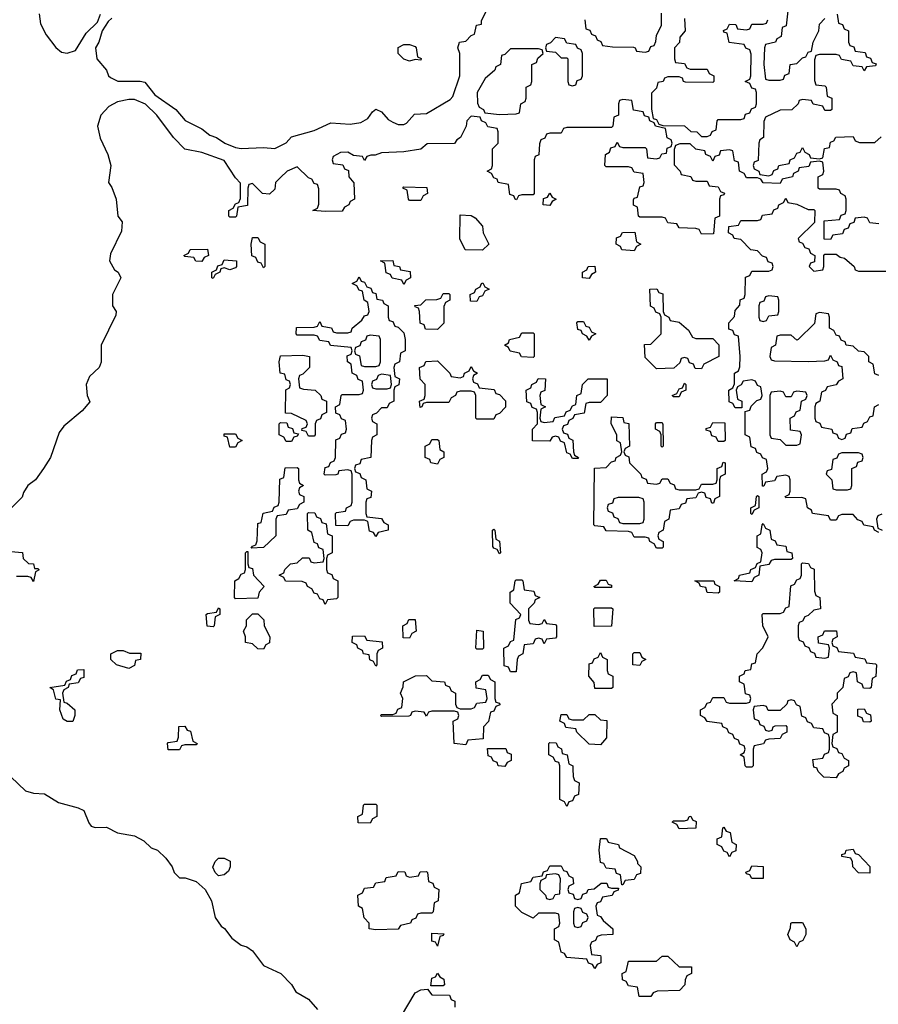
# Model space of a CAD drawing. Header units: inches. Extents: x 2808529 to 2951249, y 860290 to 1033701.
# Tile 75 of 153: x 2854481 to 2857540, y 1019161 to 1022670. Entities that reach past the tile are written whole.
import ezdxf

# ---------------------------------------------------------------- set-up
doc = ezdxf.new("R2010")
doc.units = ezdxf.units.IN
doc.header["$MEASUREMENT"] = 0
doc.layers.add('C8051', color=7, linetype='Continuous')
doc.layers.add('C8052', color=7, linetype='Continuous')

msp = doc.modelspace()

# ---------------------------------------------------------------- linework, layer by layer
at = {"layer": 'C8051', "color": 6}
for points in [[(2856452.2, 1020000), (2856452.7, 1019972.7), (2856458, 1019958), (2856474, 1019950), (2856471.6, 1019908.4), (2856458, 1019902), (2856450, 1019886), (2856438, 1019882), (2856430, 1019866), (2856422, 1019882), (2856406, 1019890), (2856406, 1020000)], [(2857417.3, 1020000), (2857414, 1019990), (2857398, 1019982), (2857390, 1019968), (2857346, 1019970), (2857326, 1019990), (2857322.7, 1020000)], [(2854450, 1019971), (2854501.6, 1019921.6), (2854530, 1019913.4), (2854570, 1019910.8), (2854619.8, 1019879.8), (2854690, 1019861), (2854710, 1019851), (2854727.1, 1019807.1), (2854736, 1019796), (2854750, 1019791), (2854790, 1019792), (2854830, 1019771.3), (2854890, 1019761), (2854923.5, 1019743.5), (2854950, 1019718), (2854972, 1019710), (2855002, 1019682), (2855024.7, 1019650), (2855031.3, 1019630), (2855050, 1019611.3), (2855070.9, 1019610.9), (2855110, 1019598), (2855142, 1019570), (2855164.7, 1019530), (2855178, 1019470), (2855198.8, 1019438.8), (2855210.5, 1019430.5), (2855236.8, 1019396.8), (2855270, 1019371), (2855290, 1019366), (2855310, 1019351), (2855350, 1019298.8), (2855411.3, 1019270), (2855450, 1019231), (2855465.2, 1019205.2), (2855510, 1019178.8), (2855542.4, 1019142.4)], [(2855840.9, 1019119.1), (2855890, 1019202), (2855910, 1019212), (2855934, 1019214), (2855950, 1019194), (2856012.7, 1019192.7), (2856018, 1019178), (2856031.6, 1019171.6), (2856031.3, 1019150)]]:
    msp.add_lwpolyline(points, dxfattribs=at)
for points in [[(2855730, 1019806), (2855687.3, 1019807.3), (2855686, 1019830), (2855702, 1019838), (2855706, 1019870), (2855710, 1019874), (2855750, 1019874), (2855754, 1019870), (2855754, 1019830), (2855738, 1019822)], [(2856830, 1019786), (2856822, 1019802), (2856806, 1019810), (2856810, 1019814), (2856850, 1019814), (2856862, 1019818), (2856866, 1019830), (2856871.6, 1019831.6), (2856878, 1019818), (2856891.6, 1019811.6), (2856890, 1019788)], [(2857010, 1019686), (2857002, 1019702), (2856990, 1019706), (2856982, 1019722), (2856966, 1019730), (2856966, 1019750), (2856982, 1019758), (2856986, 1019790), (2856990, 1019792), (2856998, 1019778), (2857012.7, 1019772.7), (2857018, 1019738), (2857034, 1019730), (2857032.7, 1019707.3), (2857018, 1019702)], [(2856626, 1019586), (2856622, 1019622), (2856607.3, 1019627.3), (2856602, 1019642), (2856570, 1019646), (2856562, 1019662), (2856550, 1019666), (2856546, 1019710), (2856550, 1019752), (2856571.6, 1019751.6), (2856578, 1019738), (2856614, 1019730), (2856618, 1019718), (2856670, 1019691.3), (2856682, 1019670), (2856682, 1019662), (2856694, 1019650), (2856692.7, 1019627.3), (2856678, 1019622), (2856670, 1019606), (2856638, 1019602), (2856630, 1019586)], [(2857510, 1019628), (2857470, 1019628.7), (2857448.7, 1019650), (2857448, 1019668), (2857442, 1019682), (2857410, 1019688), (2857410, 1019694), (2857422, 1019698), (2857426, 1019710), (2857450, 1019714), (2857458, 1019698), (2857470, 1019694), (2857510, 1019652)], [(2855190, 1019618), (2855178, 1019630), (2855168.9, 1019648.9), (2855178, 1019670), (2855190, 1019682), (2855210, 1019682), (2855231, 1019671), (2855231.3, 1019650), (2855225.4, 1019634.6), (2855210, 1019622)], [(2855750, 1019426), (2855726, 1019430), (2855726, 1019450), (2855708.4, 1019468.4), (2855702, 1019502), (2855688, 1019510), (2855686, 1019550), (2855702, 1019558), (2855710, 1019574), (2855742, 1019578), (2855750, 1019594), (2855782, 1019598), (2855787.3, 1019612.7), (2855822, 1019618), (2855830, 1019634), (2855852.7, 1019632.7), (2855858, 1019618), (2855870, 1019614), (2855902, 1019618), (2855907.3, 1019632.7), (2855930, 1019634), (2855934, 1019630), (2855938, 1019598), (2855952.7, 1019592.7), (2855958, 1019578), (2855974, 1019570), (2855972, 1019530), (2855958, 1019522), (2855954, 1019490), (2855950, 1019486), (2855910, 1019486), (2855898, 1019482), (2855892.7, 1019467.3), (2855878, 1019462), (2855874, 1019450), (2855838, 1019442), (2855830, 1019428)], [(2856470, 1019534), (2856482, 1019538), (2856487.3, 1019552.7), (2856502, 1019558), (2856506, 1019570), (2856527.3, 1019572.7), (2856552.7, 1019592.7), (2856572.7, 1019592.7), (2856578, 1019578), (2856590, 1019574), (2856614, 1019574), (2856612.7, 1019567.3), (2856598, 1019562), (2856591.6, 1019548.4), (2856558, 1019542), (2856550, 1019526), (2856538, 1019522), (2856534, 1019510), (2856538, 1019478), (2856550, 1019474), (2856559.6, 1019459.6), (2856594, 1019430), (2856594, 1019410), (2856552.7, 1019407.3), (2856538, 1019402), (2856532, 1019388), (2856518, 1019382), (2856514, 1019370), (2856518, 1019338), (2856550, 1019334), (2856552, 1019330), (2856551.6, 1019308.4), (2856538, 1019302), (2856530, 1019288), (2856522, 1019302), (2856507.3, 1019307.3), (2856502, 1019322), (2856430, 1019328), (2856422, 1019342), (2856410, 1019346), (2856402, 1019382), (2856386, 1019390), (2856386, 1019430), (2856402, 1019438), (2856406, 1019450), (2856402, 1019482), (2856390, 1019486), (2856330, 1019486), (2856310, 1019468), (2856270, 1019488), (2856248, 1019510), (2856248, 1019550), (2856262, 1019558), (2856268.9, 1019591.1), (2856302, 1019598), (2856310, 1019614), (2856342, 1019618), (2856347.3, 1019632.7), (2856362, 1019638), (2856370, 1019654), (2856410, 1019654), (2856418, 1019638), (2856430, 1019634), (2856438, 1019618), (2856451.6, 1019611.6), (2856454, 1019590), (2856438, 1019582), (2856434, 1019570), (2856438, 1019558), (2856452.7, 1019552.7), (2856458, 1019538)], [(2856390, 1019626), (2856358, 1019622), (2856354, 1019610), (2856338, 1019602), (2856334, 1019590), (2856334, 1019570), (2856354, 1019550), (2856358, 1019538), (2856370, 1019534), (2856382, 1019538), (2856388.4, 1019551.6), (2856406, 1019554), (2856407.3, 1019607.3), (2856402, 1019622)], [(2857130, 1019608.7), (2857088.9, 1019608.9), (2857082, 1019622), (2857070, 1019626), (2857068.4, 1019631.6), (2857082, 1019638), (2857090, 1019654), (2857130, 1019652)], [(2856470, 1019506), (2856458, 1019502), (2856454, 1019490), (2856454, 1019450), (2856458, 1019438), (2856470, 1019434), (2856482, 1019438), (2856487.3, 1019452.7), (2856502, 1019458), (2856506, 1019470), (2856502, 1019482), (2856487.3, 1019487.3), (2856482, 1019502)], [(2857250, 1019366), (2857242, 1019382), (2857226, 1019390), (2857218, 1019410), (2857227.3, 1019432.7), (2857228, 1019450), (2857232.7, 1019452.7), (2857270, 1019452), (2857282, 1019430), (2857282, 1019410), (2857271.6, 1019388.4), (2857258, 1019382)], [(2855970, 1019368), (2855962, 1019382), (2855950, 1019386), (2855950, 1019414), (2855991.6, 1019411.6), (2855990, 1019406), (2855978, 1019402)], [(2856830, 1019294), (2856874, 1019294), (2856874, 1019270), (2856858, 1019262), (2856852, 1019248), (2856851.3, 1019230), (2856832, 1019210), (2856752.7, 1019207.3), (2856738, 1019202), (2856730, 1019188.7), (2856688, 1019188), (2856682, 1019222), (2856650, 1019226), (2856642, 1019242), (2856628.4, 1019248.4), (2856628, 1019270), (2856642, 1019278), (2856650, 1019314), (2856750, 1019314), (2856770, 1019332), (2856790, 1019332)], [(2855946, 1019226), (2855950, 1019254), (2855962, 1019258), (2855970, 1019272), (2855978, 1019258), (2855992, 1019250), (2855994, 1019230), (2855990, 1019226)]]:
    msp.add_lwpolyline(points, close=True, dxfattribs=at)
at = {"layer": 'C8052', "color": 6}
for points in [[(2854810, 1022675.3), (2854796.3, 1022663.7), (2854774.8, 1022630), (2854762.8, 1022590), (2854750.7, 1022570), (2854756, 1022530), (2854790.6, 1022490.6), (2854798, 1022470), (2854804.5, 1022464.5), (2854830.7, 1022450.7), (2854910, 1022450.7), (2854926.8, 1022446.8), (2854962.5, 1022402.5), (2855038, 1022350), (2855070.7, 1022310.7), (2855130, 1022281), (2855158.8, 1022258.8), (2855182, 1022250), (2855212, 1022230), (2855250, 1022214), (2855270, 1022210.6), (2855350, 1022214.8), (2855390, 1022211), (2855430, 1022231.3), (2855450, 1022252), (2855530, 1022274.8), (2855590, 1022302), (2855658, 1022298), (2855696.5, 1022303.5), (2855722, 1022318), (2855738, 1022342), (2855750, 1022351.3), (2855770, 1022342), (2855794, 1022314), (2855810, 1022304.7), (2855830, 1022296), (2855850, 1022296), (2855859.3, 1022300.7), (2855887.3, 1022332.7), (2855930, 1022336), (2856014.5, 1022385.5), (2856024.1, 1022395.9), (2856049, 1022470), (2856048.7, 1022550), (2856042, 1022570), (2856048, 1022590), (2856070, 1022594), (2856090, 1022614), (2856102, 1022618), (2856108, 1022650), (2856126, 1022654), (2856126, 1022666), (2856148, 1022710)], [(2854550.4, 1022690.4), (2854555.2, 1022655.2), (2854575.9, 1022615.9), (2854610.4, 1022570.4), (2854630, 1022554.8), (2854650, 1022550.6), (2854680.2, 1022559.8), (2854717.5, 1022622.5), (2854758.6, 1022661.4), (2854769.3, 1022690)], [(2856494, 1022670), (2856498, 1022638), (2856512.7, 1022632.7), (2856518, 1022618), (2856532.7, 1022612.7), (2856538, 1022598), (2856552, 1022592), (2856558, 1022578), (2856592.7, 1022572.7), (2856668.4, 1022571.6), (2856674, 1022570), (2856678, 1022558), (2856710, 1022554), (2856722, 1022558), (2856730, 1022574), (2856742, 1022578), (2856748, 1022592), (2856750, 1022614), (2856768, 1022650), (2856767.3, 1022692.7)], [(2857394, 1022690), (2857398, 1022658), (2857412.7, 1022652.7), (2857418, 1022638), (2857434, 1022630), (2857434, 1022590), (2857438, 1022578), (2857452.7, 1022572.7), (2857458, 1022558), (2857492.7, 1022552.7), (2857498, 1022538), (2857512.7, 1022532.7), (2857518, 1022518), (2857532.7, 1022512.7), (2857530, 1022506), (2857498, 1022502), (2857490, 1022488), (2857482, 1022502), (2857450, 1022506), (2857442, 1022522), (2857408.4, 1022528.4), (2857402, 1022542), (2857390, 1022546), (2857330, 1022546), (2857318, 1022542), (2857312.7, 1022527.3), (2857312.7, 1022452.7), (2857318, 1022438), (2857350, 1022434), (2857354, 1022430), (2857358, 1022398), (2857374, 1022390), (2857374, 1022350), (2857370, 1022346), (2857350, 1022346), (2857342, 1022362), (2857308.4, 1022368.4), (2857302, 1022382), (2857270, 1022386), (2857258, 1022382), (2857254, 1022370), (2857231.6, 1022348.4), (2857190, 1022348), (2857138, 1022322), (2857132.7, 1022307.3), (2857131.3, 1022250), (2857118, 1022242), (2857114, 1022230), (2857111.6, 1022168.4), (2857098, 1022162), (2857094, 1022150), (2857098, 1022138), (2857114, 1022130), (2857118, 1022118), (2857150, 1022114), (2857162, 1022118), (2857168, 1022132), (2857182, 1022138), (2857186, 1022150), (2857222, 1022158), (2857226, 1022170), (2857242, 1022178), (2857250, 1022194), (2857262, 1022198), (2857270, 1022214), (2857278, 1022198), (2857294, 1022190), (2857298, 1022178), (2857330, 1022174), (2857342, 1022178), (2857348.9, 1022211.1), (2857366, 1022214), (2857370, 1022234), (2857382, 1022238), (2857388.4, 1022251.6), (2857450, 1022254), (2857458, 1022238), (2857472.7, 1022232.7), (2857510, 1022232), (2857527.3, 1022232.7), (2857550, 1022252)], [(2857218, 1022702), (2857211.6, 1022648.4), (2857198, 1022642), (2857194, 1022610), (2857178, 1022602), (2857174, 1022590), (2857138, 1022582), (2857134, 1022570), (2857132, 1022510), (2857138, 1022458), (2857150, 1022454), (2857190, 1022454), (2857202, 1022458), (2857207.3, 1022472.7), (2857222, 1022478), (2857226, 1022510), (2857250, 1022514), (2857270, 1022534), (2857282, 1022538), (2857290, 1022554), (2857302, 1022558), (2857308, 1022590), (2857328, 1022630), (2857330, 1022654), (2857350, 1022674)], [(2856850, 1022674), (2856852, 1022630), (2856832.7, 1022607.3), (2856831.6, 1022588.4), (2856814, 1022570), (2856814, 1022530), (2856818, 1022518), (2856850, 1022514), (2856858, 1022498), (2856870, 1022494), (2856930, 1022494), (2856938, 1022478), (2856954, 1022470), (2856954, 1022450), (2856950, 1022446), (2856852.7, 1022447.3), (2856846, 1022450), (2856842, 1022462), (2856830, 1022466), (2856790, 1022466), (2856778, 1022462), (2856774, 1022450), (2856754, 1022446), (2856750, 1022426), (2856732, 1022408), (2856731.6, 1022351.6), (2856738, 1022318), (2856750, 1022314), (2856758, 1022298), (2856772.7, 1022292.7), (2856850, 1022292), (2856872, 1022272), (2856894, 1022270), (2856910, 1022254), (2856930, 1022254), (2856942, 1022258), (2856948, 1022272), (2856962, 1022278), (2856966, 1022310), (2856970, 1022314), (2857050, 1022314), (2857062, 1022318), (2857067.3, 1022332.7), (2857082, 1022338), (2857088, 1022352), (2857102, 1022358), (2857106, 1022370), (2857106, 1022410), (2857102, 1022422), (2857090, 1022426), (2857082, 1022442), (2857066, 1022450), (2857082, 1022458), (2857086, 1022470), (2857087.3, 1022547.3), (2857082, 1022562), (2857068, 1022568), (2857062, 1022582), (2857008.9, 1022588.9), (2857002, 1022622), (2856990, 1022626), (2856988, 1022632), (2857002, 1022638), (2857010, 1022654), (2857032.7, 1022652.7), (2857038, 1022638), (2857070, 1022634), (2857082, 1022638), (2857090, 1022654), (2857130, 1022654), (2857142, 1022658), (2857146, 1022670)], [(2857542, 1021942), (2857510, 1021946), (2857502, 1021962), (2857490, 1021966), (2857458, 1021962), (2857452.7, 1021947.3), (2857438, 1021942), (2857432.7, 1021927.3), (2857418, 1021922), (2857412.7, 1021907.3), (2857378, 1021902), (2857370, 1021886), (2857347.3, 1021887.3), (2857347.3, 1021952.7), (2857402, 1021958), (2857407.3, 1021972.7), (2857422, 1021978), (2857426, 1021990), (2857426, 1022030), (2857422, 1022042), (2857406, 1022050), (2857402, 1022062), (2857390, 1022066), (2857330, 1022066), (2857326, 1022070), (2857326, 1022110), (2857342, 1022118), (2857346, 1022130), (2857342, 1022162), (2857330, 1022166), (2857298, 1022162), (2857292.7, 1022147.3), (2857258, 1022142), (2857254, 1022130), (2857238, 1022122), (2857234, 1022110), (2857198, 1022102), (2857190, 1022086), (2857130, 1022088), (2857122, 1022102), (2857110, 1022106), (2857070, 1022106), (2857062, 1022122), (2857046, 1022130), (2857042, 1022162), (2857027.3, 1022167.3), (2857022, 1022202), (2857010, 1022206), (2856978, 1022202), (2856972.7, 1022187.3), (2856958, 1022182), (2856950, 1022166), (2856942, 1022182), (2856926, 1022190), (2856922, 1022202), (2856890, 1022208), (2856870, 1022228), (2856832.7, 1022227.3), (2856818, 1022222), (2856812.7, 1022207.3), (2856812.7, 1022152.7), (2856834, 1022130), (2856838, 1022118), (2856871.6, 1022111.6), (2856878, 1022098), (2856890, 1022094), (2856930, 1022094), (2856938, 1022078), (2856970, 1022074), (2856978, 1022058), (2856991.6, 1022051.6), (2856990, 1022046), (2856978, 1022042), (2856974, 1022030), (2856974, 1021970), (2856958, 1021962), (2856952.7, 1021907.3), (2856910, 1021906), (2856902, 1021922), (2856890, 1021926), (2856830, 1021928), (2856822, 1021942), (2856790, 1021946), (2856782, 1021962), (2856770, 1021966), (2856690, 1021966), (2856686, 1021970), (2856682, 1022002), (2856668.4, 1022008.4), (2856668.4, 1022028.4), (2856670, 1022034), (2856682, 1022038), (2856690, 1022074), (2856702, 1022078), (2856706, 1022090), (2856702, 1022122), (2856670, 1022126), (2856662, 1022142), (2856650, 1022146), (2856570, 1022146), (2856566, 1022150), (2856568, 1022190), (2856582, 1022198), (2856587.3, 1022212.7), (2856602, 1022218), (2856610, 1022234), (2856618, 1022218), (2856630, 1022214), (2856710, 1022214), (2856714, 1022210), (2856718, 1022178), (2856750, 1022174), (2856762, 1022178), (2856768.4, 1022191.6), (2856786, 1022194), (2856788.4, 1022211.6), (2856802, 1022218), (2856806, 1022230), (2856802, 1022242), (2856788.4, 1022248.4), (2856782, 1022282), (2856746, 1022290), (2856742, 1022302), (2856726, 1022310), (2856722, 1022322), (2856707.3, 1022327.3), (2856702, 1022342), (2856667.3, 1022347.3), (2856662, 1022382), (2856630, 1022386), (2856618, 1022382), (2856614, 1022370), (2856614, 1022330), (2856598, 1022322), (2856594, 1022290), (2856590, 1022286), (2856430, 1022286), (2856418, 1022282), (2856410, 1022266), (2856370, 1022266), (2856358, 1022262), (2856352, 1022248), (2856338, 1022242), (2856332.7, 1022227.3), (2856331.1, 1022188.9), (2856318, 1022182), (2856314, 1022170), (2856314, 1022050), (2856310, 1022046), (2856270, 1022046), (2856258, 1022042), (2856251.6, 1022028.4), (2856246, 1022030), (2856242, 1022042), (2856227.3, 1022047.3), (2856222, 1022082), (2856186, 1022090), (2856182, 1022102), (2856170, 1022106), (2856162, 1022122), (2856146, 1022130), (2856162, 1022138), (2856166, 1022150), (2856166, 1022210), (2856186, 1022230), (2856186, 1022270), (2856182, 1022282), (2856148.4, 1022288.4), (2856142, 1022302), (2856126, 1022310), (2856122, 1022322), (2856090, 1022326), (2856074, 1022310), (2856072, 1022290), (2856051.3, 1022250), (2856038, 1022242), (2856030, 1022228.7), (2855932.7, 1022227.3), (2855910, 1022208.7), (2855850, 1022199), (2855770, 1022195.3), (2855747.3, 1022187.3), (2855732.7, 1022187.3), (2855718, 1022182), (2855710, 1022168), (2855702, 1022182), (2855670, 1022186), (2855650, 1022198), (2855623.6, 1022196.4), (2855598, 1022182), (2855594, 1022170), (2855598, 1022158), (2855632.7, 1022152.7), (2855638, 1022138), (2855652.7, 1022132.7), (2855654, 1022110), (2855671.6, 1022088.4), (2855674, 1022030), (2855658, 1022022), (2855654, 1022010), (2855638, 1022002), (2855630, 1021988), (2855570, 1021986), (2855526, 1021990), (2855542, 1021998), (2855547.3, 1022012.7), (2855547.3, 1022067.3), (2855542, 1022082), (2855530, 1022086), (2855522, 1022102), (2855510, 1022106), (2855470, 1022146), (2855434, 1022130), (2855410, 1022108), (2855392, 1022090), (2855390, 1022066), (2855371.6, 1022048.4), (2855346, 1022050), (2855310, 1022086), (2855298, 1022082), (2855294, 1022070), (2855292.7, 1022007.3), (2855258, 1022002), (2855254, 1021970), (2855250, 1021966), (2855230, 1021966), (2855226, 1021970), (2855226, 1021990), (2855242, 1021998), (2855250, 1022014), (2855262, 1022018), (2855267.3, 1022032.7), (2855267.3, 1022087.3), (2855250, 1022106), (2855210, 1022168), (2855130, 1022197.2), (2855070, 1022208.7), (2855029, 1022250), (2854969.5, 1022329.5), (2854929.5, 1022369.5), (2854890, 1022386), (2854870, 1022386), (2854830, 1022377.2), (2854799.1, 1022360.9), (2854770.8, 1022330), (2854758.8, 1022290), (2854767.5, 1022247.5), (2854794.8, 1022190), (2854806, 1022150), (2854798, 1022090), (2854810, 1022072), (2854824.7, 1022030), (2854831.3, 1021970), (2854846, 1021950), (2854843.5, 1021916.5), (2854804.5, 1021835.5), (2854801, 1021810), (2854818.8, 1021778.8), (2854832, 1021770), (2854842, 1021750), (2854812, 1021690), (2854812, 1021650), (2854824.7, 1021630), (2854823.6, 1021616.4), (2854771.3, 1021510), (2854771.1, 1021448.9), (2854764.7, 1021430), (2854730, 1021398), (2854718, 1021370), (2854722, 1021330), (2854731.6, 1021308.4), (2854703.6, 1021276.4), (2854638.8, 1021221.2), (2854621.4, 1021198.6), (2854591, 1021110), (2854566, 1021070), (2854538, 1021030), (2854510.7, 1021009.3), (2854494.8, 1020985.2), (2854490, 1020968.7), (2854430, 1020908)], [(2857542, 1020842), (2857526, 1020850), (2857522, 1020862), (2857488.4, 1020868.4), (2857482, 1020882), (2857467.3, 1020887.3), (2857450, 1020906), (2857410, 1020906), (2857398, 1020902), (2857390, 1020886), (2857370, 1020886), (2857362, 1020902), (2857306, 1020910), (2857302, 1020922), (2857288, 1020930), (2857282, 1020962), (2857267.3, 1020967.3), (2857210, 1020966), (2857208, 1020970), (2857222, 1020978), (2857226, 1020990), (2857226, 1021030), (2857222, 1021042), (2857210, 1021046), (2857178, 1021042), (2857170, 1021026), (2857138, 1021022), (2857132.7, 1021007.3), (2857127.3, 1021007.3), (2857126, 1021050), (2857142, 1021058), (2857146, 1021070), (2857142, 1021102), (2857128, 1021108), (2857122, 1021122), (2857107.3, 1021127.3), (2857102, 1021142), (2857087.3, 1021147.3), (2857082, 1021182), (2857066, 1021190), (2857066, 1021274), (2857082, 1021278), (2857087.3, 1021292.7), (2857107.3, 1021312.7), (2857122, 1021318), (2857126, 1021330), (2857122, 1021362), (2857110, 1021366), (2857102, 1021382), (2857090, 1021386), (2857058, 1021382), (2857052, 1021368), (2857038, 1021362), (2857034, 1021350), (2857038, 1021318), (2857054, 1021310), (2857054, 1021286), (2857030, 1021286), (2857022, 1021302), (2857008.4, 1021308.4), (2857008, 1021350), (2857022, 1021358), (2857027.3, 1021372.7), (2857028, 1021410), (2857042, 1021418), (2857047.3, 1021432.7), (2857048, 1021470), (2857042, 1021542), (2857027.3, 1021547.3), (2857022, 1021562), (2857007.3, 1021567.3), (2857008, 1021590), (2857028, 1021612), (2857030, 1021634), (2857047.3, 1021652.7), (2857048.4, 1021671.6), (2857062, 1021678), (2857066, 1021690), (2857067.3, 1021752.7), (2857082, 1021758), (2857090, 1021774), (2857150, 1021774), (2857162, 1021778), (2857166, 1021790), (2857162, 1021802), (2857147.3, 1021807.3), (2857142, 1021822), (2857127.3, 1021827.3), (2857110, 1021846), (2857086, 1021850), (2857050, 1021886), (2857026, 1021890), (2857022, 1021902), (2857006, 1021910), (2857007.3, 1021932.7), (2857042, 1021938), (2857050, 1021954), (2857110, 1021954), (2857122, 1021958), (2857127.3, 1021972.7), (2857162, 1021978), (2857167.3, 1021992.7), (2857182, 1021998), (2857186, 1022010), (2857202, 1022018), (2857210, 1022034), (2857218, 1022018), (2857250, 1022012), (2857290, 1021994), (2857310, 1021994), (2857314, 1021990), (2857312.7, 1021947.3), (2857254, 1021890), (2857258, 1021878), (2857270, 1021874), (2857278, 1021858), (2857292.7, 1021852.7), (2857298, 1021838), (2857314, 1021830), (2857312.7, 1021807.3), (2857298, 1021802), (2857294, 1021790), (2857310, 1021774), (2857342, 1021778), (2857346, 1021790), (2857346, 1021830), (2857350, 1021834), (2857390, 1021834), (2857403.6, 1021823.6), (2857419.6, 1021819.6), (2857454, 1021790), (2857458, 1021778), (2857470, 1021774), (2857690, 1021774)], [(2857542, 1021402), (2857527.3, 1021407.3), (2857522, 1021442), (2857506, 1021450), (2857506, 1021470), (2857490, 1021486), (2857470, 1021488), (2857450, 1021506), (2857426, 1021510), (2857422, 1021522), (2857407.3, 1021527.3), (2857402, 1021542), (2857390, 1021546), (2857382, 1021562), (2857366, 1021570), (2857366, 1021610), (2857362, 1021622), (2857330, 1021626), (2857318, 1021622), (2857312.7, 1021587.3), (2857254, 1021530), (2857250, 1021528), (2857230, 1021546), (2857190, 1021546), (2857178, 1021542), (2857174, 1021510), (2857158, 1021502), (2857154, 1021470), (2857158, 1021458), (2857170, 1021454), (2857290, 1021452), (2857350, 1021454), (2857362, 1021458), (2857370, 1021474), (2857378, 1021458), (2857394, 1021450), (2857398, 1021438), (2857410, 1021434), (2857414, 1021390), (2857398, 1021382), (2857390, 1021368), (2857358, 1021362), (2857352, 1021348), (2857338, 1021342), (2857332, 1021310), (2857318, 1021302), (2857314, 1021290), (2857314, 1021250), (2857318, 1021238), (2857332, 1021232), (2857338, 1021218), (2857374, 1021210), (2857378, 1021198), (2857392.7, 1021192.7), (2857398, 1021178), (2857410, 1021174), (2857422, 1021178), (2857427.3, 1021192.7), (2857442, 1021198), (2857447.3, 1021212.7), (2857482, 1021218), (2857488, 1021232), (2857502, 1021238), (2857510, 1021254), (2857522, 1021258), (2857526, 1021290), (2857542, 1021298)], [(2857552, 1020908), (2857538, 1020902), (2857534, 1020890), (2857538, 1020858), (2857554, 1020850)], [(2854450, 1020774), (2854491.3, 1020771.3), (2854494, 1020750), (2854512, 1020732), (2854530.9, 1020730.9), (2854534, 1020714), (2854546, 1020714), (2854551.1, 1020708.9), (2854538, 1020702), (2854530, 1020668), (2854522, 1020682), (2854510, 1020686), (2854470, 1020686)], [(2857322.7, 1020000), (2857322, 1020002), (2857310, 1020006), (2857307.3, 1020032.7), (2857342, 1020038), (2857348, 1020052), (2857362, 1020058), (2857366, 1020070), (2857366, 1020110), (2857362, 1020122), (2857348, 1020128), (2857342, 1020142), (2857310, 1020146), (2857302, 1020162), (2857287.3, 1020167.3), (2857282, 1020182), (2857267.3, 1020187.3), (2857262, 1020222), (2857248, 1020228), (2857242, 1020242), (2857230, 1020246), (2857218, 1020242), (2857214, 1020230), (2857190, 1020208), (2857148, 1020208), (2857142, 1020222), (2857130, 1020226), (2857098, 1020222), (2857094, 1020210), (2857098, 1020178), (2857112.7, 1020172.7), (2857118, 1020158), (2857132, 1020152), (2857138, 1020138), (2857150, 1020134), (2857162, 1020138), (2857166, 1020150), (2857172.7, 1020152.7), (2857210, 1020154), (2857214, 1020150), (2857214, 1020130), (2857198, 1020122), (2857190, 1020108), (2857150, 1020106), (2857138, 1020102), (2857131.6, 1020088.4), (2857098, 1020082), (2857094, 1020070), (2857094, 1020010), (2857090, 1020006), (2857070, 1020006), (2857066, 1020010), (2857062, 1020042), (2857048, 1020050), (2857062, 1020058), (2857066, 1020070), (2857062, 1020082), (2857047.3, 1020087.3), (2857042, 1020102), (2857028, 1020108), (2857022, 1020122), (2857008, 1020128), (2857002, 1020142), (2856986, 1020150), (2856982, 1020162), (2856930, 1020168), (2856922, 1020182), (2856906, 1020190), (2856906, 1020210), (2856922, 1020218), (2856930, 1020234), (2856942, 1020238), (2856950, 1020254), (2856990, 1020254), (2856998, 1020238), (2857010, 1020234), (2857070, 1020234), (2857082, 1020238), (2857086, 1020250), (2857082, 1020262), (2857067.3, 1020267.3), (2857062, 1020302), (2857046, 1020310), (2857046, 1020330), (2857062, 1020338), (2857066, 1020350), (2857086, 1020354), (2857090, 1020374), (2857102, 1020378), (2857108, 1020410), (2857128.9, 1020431.1), (2857148, 1020470), (2857128.7, 1020510), (2857126, 1020550), (2857130, 1020554), (2857190, 1020554), (2857202, 1020558), (2857210, 1020574), (2857222, 1020578), (2857228.4, 1020651.6), (2857242, 1020658), (2857250, 1020674), (2857262, 1020678), (2857266, 1020690), (2857266, 1020730), (2857270, 1020734), (2857291.6, 1020731.6), (2857298, 1020718), (2857311.3, 1020711.3), (2857312.7, 1020632.7), (2857318, 1020618), (2857332, 1020610), (2857334, 1020570), (2857310, 1020566), (2857290, 1020546), (2857278, 1020542), (2857270, 1020526), (2857258, 1020522), (2857254, 1020510), (2857254, 1020470), (2857258, 1020458), (2857272.7, 1020452.7), (2857278, 1020438), (2857292.7, 1020432.7), (2857298, 1020418), (2857312.7, 1020412.7), (2857318, 1020398), (2857350, 1020394), (2857362, 1020398), (2857366, 1020430), (2857362, 1020442), (2857327.3, 1020447.3), (2857326, 1020470), (2857342, 1020478), (2857348.4, 1020491.6), (2857391.6, 1020491.6), (2857394, 1020470), (2857378, 1020462), (2857374, 1020450), (2857378, 1020438), (2857392.7, 1020432.7), (2857398, 1020418), (2857451.6, 1020411.6), (2857458, 1020398), (2857491.6, 1020391.6), (2857498, 1020378), (2857530, 1020374), (2857534, 1020370), (2857531.6, 1020328.4), (2857518, 1020322), (2857514, 1020290), (2857510, 1020286), (2857487.3, 1020287.3), (2857482, 1020302), (2857466, 1020310), (2857462, 1020342), (2857450, 1020346), (2857438, 1020342), (2857432.7, 1020327.3), (2857418, 1020322), (2857414, 1020290), (2857394, 1020270), (2857394, 1020250), (2857374, 1020230), (2857378, 1020198), (2857394, 1020190), (2857394, 1020130), (2857378, 1020122), (2857374, 1020090), (2857378, 1020078), (2857392.7, 1020072.7), (2857398, 1020058), (2857410, 1020054), (2857418, 1020038), (2857434, 1020030), (2857434, 1020010), (2857418, 1020002), (2857417.3, 1020000)], [(2856406, 1020000), (2856406, 1020010), (2856402, 1020022), (2856390, 1020026), (2856382, 1020042), (2856366, 1020050), (2856366, 1020090), (2856370, 1020094), (2856392.7, 1020092.7), (2856398, 1020078), (2856411.6, 1020071.6), (2856414, 1020054), (2856432, 1020050), (2856438, 1020018), (2856452, 1020010), (2856452.2, 1020000)]]:
    msp.add_lwpolyline(points, dxfattribs=at)
for points in [[(2856390, 1022606), (2856372.7, 1022587.3), (2856358, 1022582), (2856354, 1022570), (2856358, 1022558), (2856390, 1022554), (2856410, 1022534), (2856430, 1022534), (2856434, 1022530), (2856434, 1022450), (2856438, 1022438), (2856450, 1022434), (2856462, 1022438), (2856467.3, 1022452.7), (2856482, 1022458), (2856486, 1022470), (2856486, 1022550), (2856482, 1022562), (2856468, 1022568), (2856462, 1022582), (2856430, 1022586), (2856422, 1022602)], [(2855910, 1022526), (2855890, 1022528), (2855870, 1022522), (2855850, 1022529), (2855829.2, 1022550), (2855829.1, 1022570.9), (2855850, 1022582), (2855870, 1022582), (2855890, 1022574), (2855894, 1022570), (2855898, 1022538), (2855912, 1022532)], [(2856330, 1022566), (2856230, 1022566), (2856210, 1022546), (2856198, 1022542), (2856194, 1022510), (2856178, 1022502), (2856174, 1022490), (2856139.6, 1022460.4), (2856111.3, 1022410), (2856112, 1022372), (2856118, 1022358), (2856134, 1022350), (2856138, 1022338), (2856190, 1022332), (2856250, 1022334), (2856262, 1022338), (2856266, 1022370), (2856282, 1022378), (2856286, 1022390), (2856286, 1022430), (2856302, 1022438), (2856306, 1022450), (2856306, 1022510), (2856322, 1022518), (2856327.3, 1022532.7), (2856346, 1022550), (2856342, 1022562)], [(2855870, 1022026), (2855866, 1022030), (2855862, 1022062), (2855846, 1022070), (2855850, 1022074), (2855932, 1022072), (2855934, 1022050), (2855918, 1022042), (2855910, 1022026)], [(2856370, 1022008), (2856346, 1022010), (2856347.3, 1022032.7), (2856362, 1022038), (2856370, 1022052), (2856378, 1022038), (2856392, 1022030), (2856378, 1022022)], [(2856130, 1021848), (2856068, 1021850), (2856049.1, 1021889.1), (2856050, 1021974), (2856090, 1021972), (2856103.6, 1021963.6), (2856130, 1021934), (2856132, 1021910), (2856152, 1021870)], [(2856670, 1021846), (2856626, 1021850), (2856622, 1021862), (2856606, 1021870), (2856607.3, 1021892.7), (2856622, 1021898), (2856628.4, 1021911.6), (2856672.7, 1021912.7), (2856678, 1021878), (2856694, 1021870), (2856678, 1021862)], [(2855350, 1021786), (2855342, 1021802), (2855330, 1021806), (2855322, 1021822), (2855308.4, 1021828.4), (2855306, 1021870), (2855310, 1021894), (2855330, 1021894), (2855338, 1021878), (2855354, 1021870), (2855354, 1021790)], [(2855130, 1021808), (2855108.9, 1021808.9), (2855102, 1021822), (2855070, 1021826), (2855066, 1021830), (2855082, 1021838), (2855088.9, 1021851.1), (2855150, 1021852), (2855154, 1021830), (2855138, 1021822)], [(2855230, 1021778), (2855210, 1021786), (2855198, 1021782), (2855194, 1021770), (2855178, 1021762), (2855170, 1021748), (2855166, 1021750), (2855166, 1021770), (2855182, 1021778), (2855187.3, 1021792.7), (2855202, 1021798), (2855210, 1021814), (2855254, 1021810), (2855254, 1021790), (2855250, 1021786)], [(2855850, 1021726), (2855842, 1021742), (2855808.4, 1021748.4), (2855802, 1021762), (2855787.3, 1021767.3), (2855782, 1021802), (2855766, 1021810), (2855810, 1021811.3), (2855814, 1021794), (2855834, 1021790), (2855838, 1021778), (2855872, 1021772), (2855874, 1021750), (2855858, 1021742)], [(2856510, 1021748), (2856486, 1021750), (2856486, 1021770), (2856502, 1021778), (2856506, 1021790), (2856530, 1021792), (2856532, 1021770), (2856518, 1021762)], [(2855750, 1020828), (2855742, 1020842), (2855727.3, 1020847.3), (2855722, 1020882), (2855710, 1020886), (2855670, 1020886), (2855658, 1020882), (2855650, 1020866), (2855607.3, 1020867.3), (2855606, 1020910), (2855610, 1020914), (2855642, 1020918), (2855646, 1020930), (2855662, 1020938), (2855666, 1020950), (2855666, 1021050), (2855662, 1021062), (2855650, 1021066), (2855618, 1021062), (2855614, 1021050), (2855607.3, 1021047.3), (2855570, 1021046), (2855566, 1021050), (2855570, 1021074), (2855582, 1021078), (2855588, 1021092), (2855602, 1021098), (2855606, 1021110), (2855607.3, 1021172.7), (2855622, 1021178), (2855627.3, 1021192.7), (2855642, 1021198), (2855646, 1021210), (2855642, 1021242), (2855627.3, 1021247.3), (2855622, 1021262), (2855607.3, 1021267.3), (2855606, 1021290), (2855622, 1021298), (2855626, 1021330), (2855630, 1021334), (2855690, 1021334), (2855702, 1021338), (2855706, 1021350), (2855702, 1021382), (2855687.3, 1021387.3), (2855682, 1021402), (2855666, 1021410), (2855662, 1021442), (2855648.7, 1021450), (2855648, 1021472), (2855662, 1021478), (2855666, 1021490), (2855662, 1021502), (2855588.4, 1021508.4), (2855582, 1021522), (2855550, 1021526), (2855542, 1021542), (2855530, 1021546), (2855470, 1021546), (2855466, 1021550), (2855467.3, 1021572.7), (2855530, 1021574), (2855542, 1021578), (2855550, 1021594), (2855558, 1021578), (2855591.6, 1021571.6), (2855598, 1021558), (2855610, 1021554), (2855650, 1021554), (2855662, 1021558), (2855666, 1021570), (2855700.4, 1021599.6), (2855710, 1021614), (2855722, 1021618), (2855726, 1021630), (2855722, 1021662), (2855708, 1021670), (2855702, 1021702), (2855690, 1021706), (2855682, 1021722), (2855666, 1021730), (2855682, 1021738), (2855690, 1021754), (2855698, 1021738), (2855710, 1021734), (2855718, 1021718), (2855732.7, 1021712.7), (2855738, 1021698), (2855750, 1021694), (2855754, 1021674), (2855774, 1021670), (2855778, 1021658), (2855794, 1021650), (2855794, 1021610), (2855798, 1021598), (2855810, 1021594), (2855818, 1021578), (2855830, 1021574), (2855850, 1021554), (2855854, 1021530), (2855854, 1021490), (2855838, 1021482), (2855834, 1021450), (2855818, 1021442), (2855814, 1021430), (2855818, 1021398), (2855834, 1021390), (2855831.6, 1021368.4), (2855818, 1021362), (2855814, 1021350), (2855814, 1021310), (2855798, 1021302), (2855790, 1021286), (2855770, 1021286), (2855752.7, 1021267.3), (2855738, 1021262), (2855734, 1021250), (2855738, 1021238), (2855754, 1021230), (2855754, 1021190), (2855738, 1021182), (2855734, 1021170), (2855732, 1021110), (2855698, 1021102), (2855692.7, 1021087.3), (2855678, 1021082), (2855674, 1021070), (2855678, 1021058), (2855692.7, 1021052.7), (2855698, 1021038), (2855714, 1021030), (2855718, 1020998), (2855734, 1020990), (2855732.7, 1020967.3), (2855718, 1020962), (2855714, 1020950), (2855714, 1020910), (2855718, 1020898), (2855770, 1020892), (2855778, 1020878), (2855794, 1020870), (2855794, 1020850), (2855758, 1020842)], [(2856110, 1021666), (2856087.3, 1021667.3), (2856086, 1021690), (2856102, 1021698), (2856106, 1021710), (2856122, 1021718), (2856126, 1021730), (2856131.6, 1021731.6), (2856138, 1021718), (2856154, 1021710), (2856138, 1021702), (2856130, 1021686), (2856118, 1021682)], [(2855970, 1021566), (2855927.3, 1021567.3), (2855922, 1021582), (2855908.4, 1021588.4), (2855906, 1021630), (2855902, 1021642), (2855890, 1021646), (2855888.4, 1021651.6), (2855910, 1021654), (2855928.4, 1021671.6), (2855967.3, 1021672.7), (2855982, 1021678), (2855990, 1021694), (2856010, 1021694), (2856014, 1021690), (2856014, 1021670), (2855998, 1021662), (2855992.7, 1021647.3), (2855991.6, 1021588.4)], [(2856890, 1021534), (2856950, 1021534), (2856971.6, 1021511.6), (2856972, 1021470), (2856918, 1021442), (2856910, 1021426), (2856887.3, 1021427.3), (2856882, 1021442), (2856867.3, 1021447.3), (2856862, 1021462), (2856850, 1021466), (2856838, 1021462), (2856832.7, 1021447.3), (2856812, 1021428), (2856750, 1021426), (2856710, 1021466), (2856707.3, 1021512.7), (2856730, 1021514), (2856766, 1021550), (2856766, 1021610), (2856762, 1021622), (2856747.3, 1021627.3), (2856742, 1021642), (2856728.4, 1021648.4), (2856726, 1021710), (2856751.3, 1021711.3), (2856758, 1021698), (2856772.7, 1021692.7), (2856774, 1021630), (2856778, 1021618), (2856794, 1021610), (2856798, 1021598), (2856830, 1021592), (2856863.6, 1021563.6), (2856878, 1021538)], [(2857150, 1021686), (2857138, 1021682), (2857132.7, 1021667.3), (2857118, 1021662), (2857114, 1021650), (2857114, 1021610), (2857118, 1021598), (2857130, 1021594), (2857142, 1021598), (2857150, 1021614), (2857182, 1021618), (2857186, 1021630), (2857186, 1021670), (2857182, 1021682)], [(2856510, 1021528), (2856502, 1021542), (2856486, 1021550), (2856482, 1021562), (2856470, 1021566), (2856466, 1021590), (2856470, 1021594), (2856490, 1021594), (2856498, 1021578), (2856510, 1021574), (2856518, 1021558), (2856534, 1021550), (2856518, 1021542)], [(2856310, 1021466), (2856268.4, 1021468.4), (2856262, 1021482), (2856228.4, 1021488.4), (2856222, 1021502), (2856208, 1021510), (2856222, 1021518), (2856226, 1021530), (2856262, 1021538), (2856270, 1021554), (2856310, 1021554), (2856314, 1021550), (2856314, 1021470)], [(2855730, 1021546), (2855718, 1021542), (2855712.7, 1021527.3), (2855698, 1021522), (2855692.7, 1021507.3), (2855678, 1021502), (2855674, 1021490), (2855678, 1021478), (2855692, 1021472), (2855698, 1021438), (2855710, 1021434), (2855750, 1021434), (2855762, 1021438), (2855766, 1021450), (2855766, 1021530), (2855762, 1021542)], [(2855510, 1021186), (2855502, 1021202), (2855486, 1021206), (2855487.3, 1021212.7), (2855502, 1021218), (2855506, 1021230), (2855502, 1021242), (2855450, 1021266), (2855428, 1021268), (2855428.9, 1021351.1), (2855442, 1021358), (2855446, 1021370), (2855442, 1021382), (2855430, 1021386), (2855426, 1021406), (2855408.7, 1021410), (2855406, 1021450), (2855410, 1021472), (2855490, 1021474), (2855514, 1021470), (2855514, 1021430), (2855490, 1021406), (2855478, 1021402), (2855474, 1021390), (2855478, 1021358), (2855492.7, 1021352.7), (2855534, 1021350), (2855554, 1021330), (2855558, 1021318), (2855574, 1021310), (2855574, 1021270), (2855558, 1021262), (2855552.7, 1021247.3), (2855538, 1021242), (2855534, 1021230), (2855534, 1021190), (2855530, 1021186)], [(2856050, 1021394), (2856062, 1021398), (2856066, 1021410), (2856082, 1021418), (2856090, 1021434), (2856098, 1021418), (2856112, 1021410), (2856098, 1021402), (2856094, 1021390), (2856098, 1021378), (2856112, 1021372), (2856118, 1021358), (2856171.6, 1021351.6), (2856178, 1021338), (2856190, 1021334), (2856211.6, 1021311.6), (2856211.6, 1021288.4), (2856190, 1021266), (2856178, 1021262), (2856170, 1021246), (2856110, 1021246), (2856106, 1021250), (2856106, 1021330), (2856102, 1021342), (2856090, 1021346), (2856050, 1021346), (2856038, 1021342), (2856034, 1021330), (2856018, 1021322), (2856010, 1021306), (2855930, 1021306), (2855918, 1021302), (2855914, 1021290), (2855907.3, 1021287.3), (2855906, 1021310), (2855922, 1021318), (2855926, 1021330), (2855926, 1021370), (2855908.4, 1021388.4), (2855906, 1021430), (2855922, 1021438), (2855928.4, 1021451.6), (2855970, 1021454), (2856014, 1021410), (2856018, 1021398)], [(2855770, 1021406), (2855758, 1021402), (2855752.7, 1021387.3), (2855738, 1021382), (2855734, 1021370), (2855738, 1021358), (2855750, 1021354), (2855790, 1021354), (2855802, 1021358), (2855806, 1021370), (2855802, 1021402)], [(2856350, 1021234), (2856382, 1021238), (2856387.3, 1021252.7), (2856422, 1021258), (2856428, 1021272), (2856442, 1021278), (2856450, 1021294), (2856462, 1021298), (2856466, 1021330), (2856482, 1021338), (2856486, 1021370), (2856506, 1021390), (2856574, 1021390), (2856574, 1021330), (2856550, 1021306), (2856510, 1021306), (2856498, 1021302), (2856492, 1021268), (2856458, 1021262), (2856452, 1021248), (2856438, 1021242), (2856432.7, 1021227.3), (2856418, 1021222), (2856414, 1021210), (2856418, 1021198), (2856432.7, 1021192.7), (2856438, 1021178), (2856451.6, 1021171.6), (2856454, 1021130), (2856458, 1021118), (2856472, 1021110), (2856470, 1021106), (2856450, 1021106), (2856442, 1021122), (2856430, 1021126), (2856422, 1021162), (2856408, 1021168), (2856402, 1021182), (2856390, 1021186), (2856378, 1021182), (2856370, 1021168), (2856308.4, 1021168.4), (2856308, 1021210), (2856326, 1021230), (2856326, 1021270), (2856322, 1021282), (2856307.3, 1021287.3), (2856302, 1021302), (2856288.4, 1021308.4), (2856286, 1021350), (2856302, 1021358), (2856306, 1021370), (2856322, 1021378), (2856328.4, 1021391.6), (2856354, 1021390), (2856351.6, 1021348.4), (2856338, 1021342), (2856334, 1021330), (2856338, 1021298), (2856354, 1021290), (2856338, 1021282), (2856334, 1021250), (2856338, 1021238)], [(2856810, 1021326), (2856806, 1021330), (2856822, 1021338), (2856830, 1021354), (2856842, 1021358), (2856850, 1021374), (2856854, 1021370), (2856854, 1021350), (2856838, 1021342), (2856830, 1021326)], [(2857250, 1021346), (2857238, 1021342), (2857230, 1021326), (2857210, 1021326), (2857202, 1021342), (2857190, 1021346), (2857158, 1021342), (2857154, 1021330), (2857154, 1021190), (2857158, 1021178), (2857190, 1021174), (2857210, 1021154), (2857250, 1021154), (2857262, 1021158), (2857266, 1021190), (2857262, 1021202), (2857227.3, 1021207.3), (2857226, 1021250), (2857242, 1021258), (2857247.3, 1021272.7), (2857262, 1021278), (2857266, 1021310), (2857282, 1021318), (2857286, 1021330), (2857282, 1021342)], [(2856750, 1021014), (2856762, 1021018), (2856770, 1021034), (2856790, 1021034), (2856798, 1021018), (2856812.7, 1021012.7), (2856818, 1020998), (2856830, 1020994), (2856890, 1020994), (2856902, 1020998), (2856910, 1021014), (2856950, 1021014), (2856962, 1021018), (2856966, 1021030), (2856966, 1021070), (2856982, 1021078), (2856987.3, 1021092.7), (2856994, 1021090), (2856994, 1021050), (2856978, 1021042), (2856974, 1021030), (2856974, 1020970), (2856958, 1020962), (2856952.7, 1020947.3), (2856947.3, 1020947.3), (2856942, 1020962), (2856927.3, 1020967.3), (2856922, 1020982), (2856910, 1020986), (2856898, 1020982), (2856890, 1020966), (2856858, 1020962), (2856852.7, 1020947.3), (2856838, 1020942), (2856830, 1020926), (2856798, 1020922), (2856794, 1020890), (2856778, 1020882), (2856774, 1020850), (2856758, 1020842), (2856754, 1020830), (2856758, 1020818), (2856774, 1020810), (2856774, 1020790), (2856770, 1020786), (2856750, 1020786), (2856742, 1020802), (2856726, 1020810), (2856722, 1020822), (2856710, 1020826), (2856670, 1020826), (2856662, 1020842), (2856650, 1020846), (2856570, 1020848), (2856562, 1020862), (2856530, 1020866), (2856526, 1020870), (2856528.4, 1021071.6), (2856570, 1021074), (2856590, 1021094), (2856602, 1021098), (2856606, 1021110), (2856622, 1021118), (2856626, 1021130), (2856622, 1021162), (2856608.4, 1021168.4), (2856608, 1021190), (2856588, 1021230), (2856590, 1021254), (2856630, 1021252), (2856634, 1021234), (2856651.3, 1021231.3), (2856654, 1021150), (2856638, 1021142), (2856634, 1021130), (2856638, 1021118), (2856651.6, 1021111.6), (2856654, 1021090), (2856694, 1021050), (2856698, 1021038), (2856712.7, 1021032.7), (2856718, 1021018)], [(2855430, 1021166), (2855422, 1021182), (2855406, 1021190), (2855406, 1021230), (2855410, 1021234), (2855432.7, 1021232.7), (2855438, 1021218), (2855452.7, 1021212.7), (2855458, 1021198), (2855474, 1021194), (2855470, 1021186), (2855458, 1021182), (2855450, 1021166)], [(2856770, 1021146), (2856766, 1021150), (2856766, 1021190), (2856762, 1021202), (2856746, 1021210), (2856746, 1021230), (2856750, 1021234), (2856770, 1021234), (2856772.7, 1021227.3), (2856774, 1021150)], [(2856970, 1021166), (2856962, 1021182), (2856947.3, 1021187.3), (2856942, 1021202), (2856927.3, 1021207.3), (2856927.3, 1021212.7), (2856942, 1021218), (2856950, 1021234), (2856992.7, 1021232.7), (2856994, 1021170), (2856990, 1021166)], [(2855230, 1021146), (2855222, 1021182), (2855210, 1021186), (2855210, 1021194), (2855250, 1021194), (2855258, 1021178), (2855274, 1021170), (2855258, 1021162), (2855250, 1021146)], [(2855970, 1021086), (2855946, 1021090), (2855942, 1021102), (2855926, 1021110), (2855926, 1021150), (2855942, 1021158), (2855950, 1021174), (2855970, 1021174), (2855974, 1021170), (2855978, 1021138), (2855992, 1021130), (2855992, 1021110), (2855978, 1021102)], [(2857470, 1021126), (2857410, 1021126), (2857398, 1021122), (2857392.7, 1021107.3), (2857378, 1021102), (2857372.7, 1021067.3), (2857358, 1021062), (2857354, 1021050), (2857374, 1021030), (2857378, 1020998), (2857390, 1020994), (2857430, 1020994), (2857442, 1020998), (2857446, 1021010), (2857446, 1021070), (2857462, 1021078), (2857467.3, 1021092.7), (2857482, 1021098), (2857486, 1021110), (2857482, 1021122)], [(2855306, 1020786), (2855310, 1020794), (2855322, 1020798), (2855327.3, 1020812.7), (2855330, 1020874), (2855342, 1020878), (2855348.9, 1020911.1), (2855382, 1020918), (2855388, 1020932), (2855402, 1020938), (2855406, 1020950), (2855408, 1021032), (2855422, 1021038), (2855427.3, 1021072.7), (2855470, 1021074), (2855474, 1021070), (2855474, 1021030), (2855478, 1021018), (2855492, 1021010), (2855478, 1021002), (2855474, 1020990), (2855478, 1020978), (2855494, 1020970), (2855494, 1020950), (2855478, 1020942), (2855470, 1020926), (2855438, 1020922), (2855430, 1020906), (2855398, 1020902), (2855394, 1020890), (2855394, 1020830), (2855350, 1020788.7)], [(2856687.3, 1020967.3), (2856612.7, 1020967.3), (2856598, 1020962), (2856592.7, 1020947.3), (2856578, 1020942), (2856574, 1020930), (2856578, 1020918), (2856592.7, 1020912.7), (2856598, 1020898), (2856612, 1020892), (2856618, 1020878), (2856630, 1020874), (2856690, 1020874), (2856702, 1020878), (2856706, 1020890), (2856706, 1020950), (2856702, 1020962)], [(2857090, 1020906), (2857086, 1020910), (2857086, 1020930), (2857102, 1020938), (2857106, 1020970), (2857110, 1020974), (2857114, 1020970), (2857114, 1020930), (2857098, 1020922)], [(2855570, 1020586), (2855562, 1020602), (2855550, 1020606), (2855542, 1020622), (2855530, 1020626), (2855522, 1020642), (2855506, 1020650), (2855502, 1020662), (2855487.3, 1020667.3), (2855428.4, 1020668.4), (2855422, 1020682), (2855406, 1020690), (2855422, 1020698), (2855426, 1020710), (2855446, 1020730), (2855470, 1020734), (2855488.4, 1020751.6), (2855512, 1020752), (2855518, 1020738), (2855530, 1020734), (2855562, 1020738), (2855566, 1020750), (2855562, 1020782), (2855547.3, 1020787.3), (2855542, 1020802), (2855530, 1020806), (2855522, 1020842), (2855508, 1020850), (2855506, 1020910), (2855510, 1020914), (2855532.7, 1020912.7), (2855538, 1020898), (2855552.7, 1020892.7), (2855558, 1020878), (2855572.7, 1020872.7), (2855578, 1020838), (2855594, 1020830), (2855594, 1020770), (2855578, 1020762), (2855574, 1020750), (2855574, 1020710), (2855578, 1020698), (2855592.7, 1020692.7), (2855598, 1020678), (2855614, 1020670), (2855614, 1020610), (2855610, 1020606), (2855578, 1020602)], [(2856190, 1020766), (2856182, 1020782), (2856170, 1020786), (2856167.3, 1020792.7), (2856166, 1020850), (2856170, 1020854), (2856174, 1020850), (2856178, 1020818), (2856191.1, 1020811.1), (2856194, 1020770)], [(2857090, 1020666), (2857026, 1020670), (2857042, 1020678), (2857046, 1020690), (2857082, 1020698), (2857086, 1020710), (2857102, 1020718), (2857108, 1020732), (2857122, 1020738), (2857126, 1020770), (2857122, 1020782), (2857108.4, 1020788.4), (2857108, 1020830), (2857122, 1020838), (2857126, 1020870), (2857130, 1020874), (2857138, 1020858), (2857154, 1020850), (2857158, 1020818), (2857172, 1020812), (2857178, 1020798), (2857210, 1020794), (2857214, 1020774), (2857232, 1020770), (2857234, 1020750), (2857230, 1020746), (2857170, 1020746), (2857158, 1020742), (2857150, 1020728), (2857118, 1020722), (2857114, 1020690), (2857098, 1020682)], [(2855250, 1020606), (2855246, 1020610), (2855248, 1020670), (2855262, 1020678), (2855270, 1020694), (2855282, 1020698), (2855286, 1020710), (2855286, 1020770), (2855290, 1020774), (2855294, 1020774), (2855294, 1020730), (2855298, 1020718), (2855310, 1020714), (2855314, 1020690), (2855352, 1020650), (2855334, 1020630), (2855330, 1020608)], [(2856330, 1020514), (2856342, 1020518), (2856350, 1020532), (2856358, 1020518), (2856390, 1020514), (2856394, 1020510), (2856394, 1020470), (2856390, 1020466), (2856358, 1020462), (2856350, 1020446), (2856342, 1020462), (2856330, 1020466), (2856318, 1020462), (2856310, 1020446), (2856278, 1020442), (2856274, 1020410), (2856258, 1020402), (2856254, 1020390), (2856250, 1020346), (2856230, 1020346), (2856222, 1020362), (2856207.3, 1020367.3), (2856206, 1020430), (2856222, 1020438), (2856230, 1020454), (2856242, 1020458), (2856248.4, 1020531.6), (2856262, 1020538), (2856266, 1020550), (2856228, 1020590), (2856228, 1020630), (2856242, 1020638), (2856246, 1020670), (2856250, 1020674), (2856270, 1020674), (2856274, 1020670), (2856278, 1020638), (2856312.7, 1020632.7), (2856318, 1020618), (2856334, 1020610), (2856318, 1020602), (2856314, 1020590), (2856294, 1020570), (2856294, 1020530), (2856298, 1020518)], [(2856530, 1020646), (2856526, 1020650), (2856542, 1020658), (2856550, 1020672), (2856570, 1020672), (2856578, 1020658), (2856590, 1020654), (2856590, 1020646)], [(2856970, 1020626), (2856930, 1020628), (2856926, 1020646), (2856906, 1020650), (2856902, 1020662), (2856886, 1020670), (2856954, 1020670), (2856958, 1020658), (2856974, 1020650), (2856974, 1020630)], [(2855170, 1020506), (2855148.7, 1020508.7), (2855146, 1020550), (2855150, 1020554), (2855182, 1020558), (2855190, 1020574), (2855194, 1020570), (2855194, 1020550), (2855178, 1020542), (2855174, 1020510)], [(2856527.3, 1020507.3), (2856526, 1020570), (2856530, 1020574), (2856590, 1020574), (2856594, 1020570), (2856590, 1020508.7)], [(2855350, 1020426), (2855330, 1020428), (2855310, 1020446), (2855286, 1020450), (2855286, 1020470), (2855278, 1020490), (2855288.7, 1020510), (2855289.1, 1020530.9), (2855310, 1020552), (2855330, 1020552), (2855351, 1020531), (2855352, 1020510), (2855372, 1020470), (2855371.6, 1020448.4), (2855358, 1020442)], [(2855870, 1020466), (2855847.3, 1020467.3), (2855846, 1020510), (2855862, 1020518), (2855868, 1020532), (2855890, 1020532), (2855894, 1020490), (2855878, 1020482)], [(2855750, 1020366), (2855742, 1020382), (2855728.4, 1020388.4), (2855726, 1020406), (2855706, 1020410), (2855702, 1020422), (2855686, 1020430), (2855682, 1020442), (2855666, 1020450), (2855667.3, 1020472.7), (2855710, 1020474), (2855718, 1020458), (2855772.7, 1020452.7), (2855774, 1020430), (2855758, 1020422), (2855754, 1020410), (2855754, 1020370)], [(2856110, 1020426), (2856106, 1020430), (2856110, 1020494), (2856132, 1020490), (2856134, 1020430), (2856130, 1020426)], [(2854872.7, 1020412.7), (2854912.7, 1020412.7), (2854912, 1020390), (2854894, 1020386), (2854890, 1020368), (2854870, 1020358), (2854826, 1020370), (2854806, 1020390), (2854806, 1020410), (2854830, 1020422), (2854850, 1020422)], [(2856530, 1020286), (2856527.3, 1020307.3), (2856508.7, 1020330), (2856510, 1020374), (2856522, 1020378), (2856528, 1020392), (2856542, 1020398), (2856550, 1020414), (2856558, 1020398), (2856574, 1020390), (2856574, 1020350), (2856578, 1020338), (2856594, 1020330), (2856594, 1020290), (2856590, 1020286)], [(2856690, 1020368), (2856666, 1020370), (2856666, 1020410), (2856670, 1020414), (2856690, 1020414), (2856698, 1020398), (2856712, 1020390), (2856698, 1020382)], [(2854650, 1020168), (2854636.4, 1020176.4), (2854624, 1020210), (2854626, 1020246), (2854610, 1020248), (2854602, 1020282), (2854588, 1020290), (2854642, 1020298), (2854648, 1020312), (2854662, 1020318), (2854667.3, 1020332.7), (2854682, 1020338), (2854687.3, 1020352.7), (2854710, 1020354), (2854710, 1020326), (2854698, 1020322), (2854690, 1020306), (2854658, 1020302), (2854654, 1020290), (2854638, 1020282), (2854634, 1020270), (2854638, 1020238), (2854650, 1020234), (2854678, 1020210), (2854678, 1020190), (2854670, 1020168.7)], [(2856070, 1020086), (2856028.7, 1020090), (2856026, 1020170), (2856042, 1020178), (2856046, 1020190), (2856042, 1020202), (2856030, 1020206), (2855950, 1020206), (2855938, 1020202), (2855930, 1020188), (2855922, 1020202), (2855890, 1020206), (2855878, 1020202), (2855874, 1020190), (2855867.3, 1020187.3), (2855770, 1020186), (2855766, 1020190), (2855770, 1020194), (2855810, 1020194), (2855822, 1020198), (2855828, 1020212), (2855842, 1020218), (2855846, 1020250), (2855838, 1020270), (2855847.3, 1020292.7), (2855848, 1020310), (2855891.6, 1020331.6), (2855930, 1020332), (2855950, 1020314), (2855994, 1020310), (2855998, 1020298), (2856012.7, 1020292.7), (2856018, 1020278), (2856034, 1020270), (2856034, 1020230), (2856038, 1020218), (2856050, 1020214), (2856090, 1020214), (2856102, 1020218), (2856110, 1020234), (2856142, 1020238), (2856146, 1020250), (2856142, 1020282), (2856107.3, 1020287.3), (2856106, 1020310), (2856122, 1020318), (2856130, 1020334), (2856150, 1020334), (2856158, 1020318), (2856174, 1020310), (2856174, 1020250), (2856178, 1020238), (2856190, 1020234), (2856191.6, 1020228.4), (2856178, 1020222), (2856170, 1020206), (2856158, 1020202), (2856151.6, 1020168.4), (2856134, 1020150), (2856132.7, 1020107.3), (2856078, 1020102)], [(2856550, 1020086), (2856510, 1020088), (2856466, 1020130), (2856462, 1020142), (2856427.3, 1020147.3), (2856422, 1020162), (2856406, 1020170), (2856410, 1020194), (2856430, 1020194), (2856438, 1020178), (2856450, 1020174), (2856490, 1020174), (2856510, 1020194), (2856530, 1020194), (2856550, 1020174), (2856572.7, 1020172.7), (2856572, 1020110)], [(2857510, 1020166), (2857487.3, 1020167.3), (2857482, 1020182), (2857467.3, 1020187.3), (2857467.3, 1020212.7), (2857490, 1020214), (2857498, 1020198), (2857512.7, 1020192.7), (2857514, 1020170)], [(2855010, 1020068), (2855008, 1020090), (2855010, 1020094), (2855042, 1020098), (2855047.3, 1020112.7), (2855048.7, 1020151.3), (2855070, 1020152), (2855078, 1020138), (2855090, 1020134), (2855098, 1020098), (2855114, 1020090), (2855110, 1020086), (2855070, 1020086), (2855058, 1020082), (2855050, 1020068)], [(2856210, 1020008), (2856186, 1020010), (2856182, 1020022), (2856168, 1020028), (2856162, 1020042), (2856150, 1020046), (2856147.3, 1020072.7), (2856212.7, 1020072.7), (2856218, 1020058), (2856231.6, 1020051.6), (2856232, 1020030), (2856218, 1020022)]]:
    msp.add_lwpolyline(points, close=True, dxfattribs=at)

doc.saveas('drawing.dxf')
